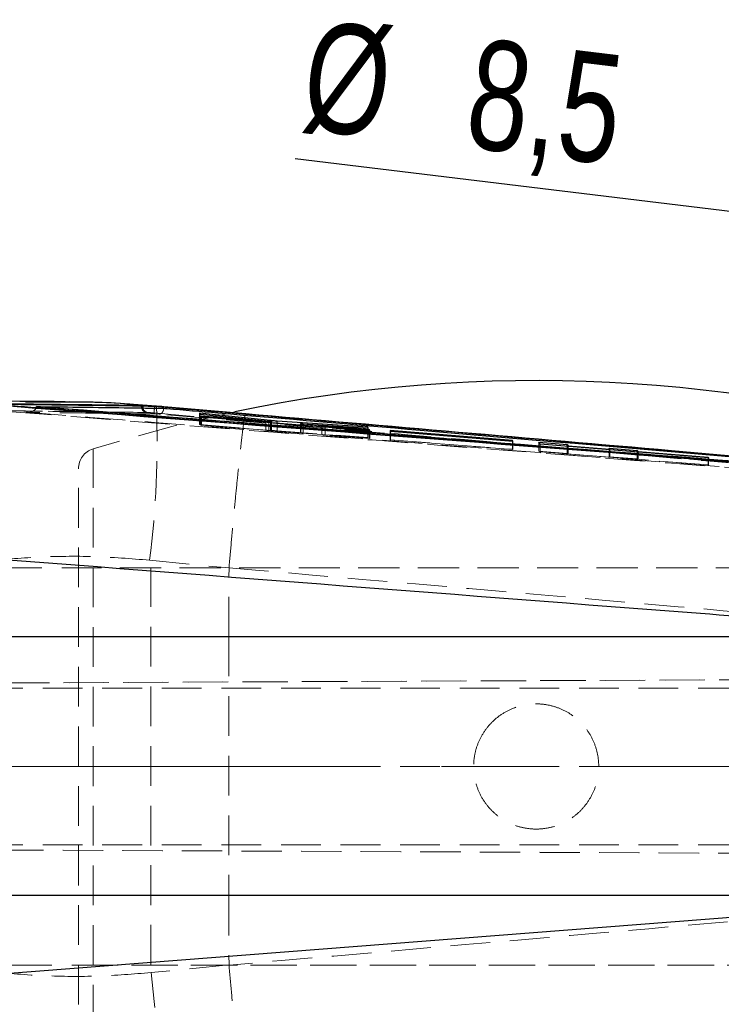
# Model space of a CAD drawing. Header units: millimetres. Extents: x 37 to 402, y 8 to 280.
# Tile 14 of 39: x 127 to 150, y 123 to 155. Entities that reach past the tile are written whole.
import ezdxf

# ---------------------------------------------------------------- set-up
doc = ezdxf.new("R2010")
doc.units = ezdxf.units.MM
doc.linetypes.add('CENTERX2', pattern=[20.32, 12.7, -2.54, 2.54, -2.54])
doc.linetypes.add('HIDDEN', pattern=[1.905, 1.27, -0.635])
doc.layers.add('FORMATO', color=179, linetype='Continuous')
doc.styles.add('SLDTEXTSTYLE0', font='TXT', dxfattribs={"width": 0.75})
doc.dimstyles.new('SLDDIMSTYLE5', dxfattribs={"dimtxt": 3.5, "dimasz": 3.302, "dimexe": 0, "dimexo": 0.0625, "dimgap": 0.875, "dimtad": 1, "dimdec": 3, "dimlfac": 1.5, "dimrnd": 1e-09, "dimzin": 12, "dimdsep": 46, "dimtxsty": 'SLDTEXTSTYLE0', "dimblk1": 'NONE', "dimsah": 1, "dimcen": 0, "dimadec": 0, "dimazin": 3, "dimtfac": 1, "dimtdec": 3, "dimtmove": 0, "dimatfit": 3, "dimldrblk": 'NONE', "dimfxl": 0, "dimfrac": 2, "dimtolj": 1, "dimtzin": 12, "dimarcsym": 0})

# ---------------------------------------------------------------- blocks, each defined once
blk = doc.blocks.new('_D_11')
at = {"layer": 'FORMATO'}
for q in [(136.213, 150.308), (161.768, 147.212)]:
    blk.add_line((156.143, 147.894), q, dxfattribs=at)
blk.add_solid([(156.143, 147.894), (152.926, 148.795), (152.803, 147.786)], dxfattribs=at)
at = {"layer": 'FORMATO', "char_height": 3.5, "attachment_point": 1, "rotation": 353.0927, "style": 'SLDTEXTSTYLE0'}
for s, insert in [('%%c', (136.751, 154.751)), ('8,5', (141.997, 154.169))]:
    blk.add_mtext(s, dxfattribs=dict(at, insert=insert))
blk = doc.blocks.new('_NONE')

msp = doc.modelspace()

# ---------------------------------------------------------------- linework, layer by layer
at = {"color": 7, "linetype": 'Continuous', "lineweight": 25}
for p, q in [((127.94834, 142.38017), (127.94907, 142.38638)), ((131.29848, 142.41841), (131.29848, 142.4012)), ((131.34179, 142.4005), (131.29848, 142.4012)), ((131.7732, 142.39768), (131.62441, 142.39962)), ((131.72187, 142.39163), (131.62441, 142.39962)), ((131.72187, 142.38559), (131.72187, 142.39163)), ((134.63427, 142.15022), (131.7732, 142.39768)), ((131.95188, 142.38838), (131.78095, 142.4034)), ((135.43227, 141.9388), (133.16159, 142.1748)), ((133.16159, 142.1748), (133.17939, 142.14209)), ((133.17939, 142.14209), (135.37809, 141.91619)), ((135.27726, 141.9152), (133.2112, 142.0848)), ((133.2112, 142.0848), (133.2268, 142.05725)), ((133.2268, 142.05725), (138.6062, 141.61904)), ((138.53552, 141.73265), (135.64061, 141.92142)), ((135.45867, 141.87544), (135.45867, 141.90541)), ((136.39032, 141.84059), (136.39032, 141.79955)), ((136.39075, 141.84103), (136.40136, 141.84152)), ((137.07216, 141.76889), (136.46805, 141.83019)), ((136.47118, 141.83819), (138.55403, 141.70218)), ((138.59061, 141.64346), (137.18083, 141.75905)), ((138.55403, 141.70218), (138.53552, 141.73265)), ((138.53552, 141.70339), (138.53552, 141.73265)), ((138.6062, 141.61904), (138.59061, 141.64346)), ((138.59061, 141.62032), (138.59061, 141.64346)), ((143.16559, 141.30022), (139.25378, 141.62449)), ((139.25378, 141.62449), (139.26868, 141.60102)), ((139.26868, 141.60102), (143.18049, 141.27922)), ((143.18049, 141.27922), (143.16559, 141.30022)), ((143.16559, 141.28045), (143.16559, 141.30022)), ((144.00211, 141.25345), (144.90876, 141.1776)), ((144.05114, 141.1859), (144.00211, 141.25345)), ((149.43058, 140.74861), (144.05114, 141.1859)), ((144.90876, 141.1776), (144.94228, 141.13244)), ((144.90876, 141.11619), (144.90876, 141.1776)), ((144.94228, 141.13244), (146.2817, 141.0225)), ((144.94228, 141.11346), (144.94228, 141.13244)), ((146.2817, 141.0225), (146.25411, 141.0578)), ((146.25411, 141.0578), (147.14936, 140.98314)), ((146.2817, 141.00458), (146.2817, 141.0225)), ((147.14936, 140.98314), (147.17695, 140.94905)), ((147.14936, 140.93405), (147.14936, 140.98314)), ((147.17695, 140.94905), (149.41507, 140.76553)), ((147.17695, 140.9318), (147.17695, 140.94905)), ((149.41507, 140.76553), (149.43058, 140.74861)), ((149.41507, 140.74987), (149.41507, 140.76553)), ((124.57218, 135.03947), (158.74148, 135.03947)), ((159.06072, 126.75932), (124.57218, 126.75932)), ((126.82078, 124.26205), (159.06072, 126.75932))]:
    msp.add_line(p, q, dxfattribs=at)
at = {"color": 7, "linetype": 'HIDDEN', "lineweight": 18}
for p, q in [((131.77948, 142.38842), (131.41944, 142.41814)), ((131.46678, 142.19905), (131.4915, 142.19835)), ((133.16159, 141.81529), (133.16159, 142.1748)), ((133.17939, 141.80735), (133.17939, 142.14209)), ((133.2112, 141.79316), (133.2112, 142.0848)), ((133.2268, 141.7862), (133.2268, 142.05725)), ((135.37809, 141.62555), (135.37809, 141.91619)), ((135.43227, 141.62739), (135.43227, 141.90999)), ((133.17939, 141.80735), (133.16159, 141.81529)), ((133.16159, 141.81529), (135.43227, 141.62739)), ((135.37809, 141.62555), (133.17939, 141.80735)), ((133.2268, 141.7862), (133.2112, 141.79316)), ((133.2112, 141.79316), (135.27726, 141.63134)), ((138.6062, 141.36488), (133.2268, 141.7862)), ((135.27726, 141.63134), (135.27726, 141.89022)), ((135.45223, 141.61848), (135.45223, 141.87597)), ((135.45223, 141.61848), (135.45695, 141.61841)), ((135.45867, 141.61841), (135.45867, 141.87544)), ((135.64061, 141.61105), (135.64061, 141.86062)), ((135.64061, 141.61105), (138.53552, 141.39643)), ((136.39032, 141.79955), (136.39032, 141.54805)), ((136.40136, 141.5476), (136.40136, 141.84152)), ((136.46805, 141.54103), (136.46805, 141.79322)), ((136.47118, 141.54269), (136.47118, 141.83819)), ((137.07216, 141.49099), (137.07216, 141.74401)), ((137.18083, 141.48226), (137.18083, 141.73516)), ((138.53552, 141.39643), (138.53552, 141.70339)), ((138.55403, 141.38817), (138.55403, 141.70218)), ((138.59061, 141.37184), (138.59061, 141.62032)), ((138.6062, 141.36488), (138.6062, 141.61904)), ((139.25378, 141.32866), (139.25378, 141.62449)), ((139.26868, 141.32201), (139.26868, 141.60102)), ((136.46805, 141.54103), (137.07216, 141.49099)), ((138.55403, 141.38817), (136.47118, 141.54269)), ((137.18083, 141.48226), (138.59061, 141.37184)), ((138.53552, 141.39643), (138.55403, 141.38817)), ((138.59061, 141.37184), (138.6062, 141.36488)), ((139.26868, 141.32201), (139.25378, 141.32866)), ((139.25378, 141.32866), (143.16559, 141.02229)), ((143.18049, 141.01564), (139.26868, 141.32201)), ((143.16559, 141.02229), (143.16559, 141.28045)), ((143.18049, 141.01564), (143.18049, 141.27922)), ((129.75462, 120.73641), (129.75462, 141.03599)), ((143.16559, 141.02229), (143.18049, 141.01564)), ((144.00211, 140.9631), (144.00211, 141.25345)), ((144.05114, 140.94112), (144.05114, 141.1859)), ((144.90876, 140.89209), (144.90876, 141.11619)), ((144.94228, 140.87706), (144.94228, 141.11346)), ((146.25411, 140.78453), (146.25411, 141.0578)), ((146.2817, 140.77216), (146.2817, 141.00458)), ((144.90876, 140.89209), (144.00211, 140.9631)), ((144.00211, 140.9631), (144.05114, 140.94112)), ((144.05114, 140.94112), (149.43058, 140.5198)), ((144.94228, 140.87706), (144.90876, 140.89209)), ((146.2817, 140.77216), (144.94228, 140.87706)), ((147.14936, 140.71441), (146.25411, 140.78453)), ((146.25411, 140.78453), (146.2817, 140.77216)), ((147.14936, 140.71441), (147.14936, 140.93405)), ((147.17695, 140.70204), (147.14936, 140.71441)), ((147.17695, 140.70204), (147.17695, 140.9318)), ((149.41507, 140.52675), (147.17695, 140.70204)), ((149.41507, 140.52675), (149.41507, 140.74987)), ((149.43058, 140.5198), (149.43058, 140.74861)), ((129.28868, 121.37214), (129.28868, 140.40026)), ((149.43058, 140.5198), (149.41507, 140.52675)), ((156.69752, 137.2362), (100.44445, 137.2362)), ((158.55535, 137.2362), (129.28868, 137.2362)), ((131.55989, 137.47899), (134.10152, 137.22923)), ((131.60578, 124.55287), (131.60578, 137.21953)), ((134.09911, 135.03947), (134.10152, 137.22923)), ((134.10152, 137.22923), (134.10169, 137.23323)), ((134.09911, 135.03947), (124.46333, 135.03947)), ((159.27381, 135.03947), (134.09911, 135.03947)), ((166.27774, 133.72724), (106.4695, 133.4662)), ((166.45926, 133.72724), (115.0228, 133.50281)), ((124.33579, 133.3862), (166.50283, 133.3862)), ((124.33579, 130.8862), (163.60198, 130.8862)), ((124.33579, 128.3862), (166.50142, 128.3862)), ((166.27279, 128.04516), (106.58268, 128.30569)), ((115.45071, 128.26774), (166.46105, 128.04516)), ((124.46333, 126.75932), (134.09911, 126.75932)), ((134.09911, 126.75932), (134.10154, 124.54424)), ((134.09911, 126.75932), (159.52882, 126.75932)), ((100.49912, 124.5362), (156.69752, 124.5362)), ((129.28868, 124.5362), (158.55535, 124.5362)), ((134.10154, 124.54424), (131.61024, 124.29913)), ((134.10172, 124.54024), (134.10154, 124.54424))]:
    msp.add_line(p, q, dxfattribs=at)
at = {"color": 8, "linetype": 'Continuous', "lineweight": 25}
for p, q in [((135.27726, 141.89022), (135.27726, 141.9152)), ((135.43227, 141.90999), (135.43227, 141.9388)), ((135.64061, 141.86062), (135.64061, 141.92142)), ((135.45223, 141.87597), (135.45223, 141.90452)), ((136.46805, 141.79322), (136.46805, 141.83019)), ((137.07216, 141.74401), (137.07216, 141.76889)), ((137.18083, 141.73516), (137.18083, 141.75905))]:
    msp.add_line(p, q, dxfattribs=at)
at = {"color": 7, "linetype": 'HIDDEN', "lineweight": 18, "flags": 128}
msp.add_lwpolyline([(134.28752, 142.22259), (132.2703, 141.75404), (129.75462, 141.03599)], dxfattribs=at)
at = {"color": 8, "linetype": 'Continuous', "lineweight": 25, "flags": 128}
for points in [[(131.29848, 142.4012), (131.30156, 142.36387), (131.30637, 142.34218)], [(131.34179, 142.4005), (131.34417, 142.36312), (131.34823, 142.3416)], [(131.72187, 142.38559), (131.71865, 142.34697), (131.7178, 142.33641)]]:
    msp.add_lwpolyline(points, dxfattribs=at)
at = {"color": 7, "linetype": 'Continuous', "lineweight": 25}
msp.add_arc((143.92202, 96.16691), 47.05262, 72.476502, 101.815445, dxfattribs=at)
at = {"color": 7, "linetype": 'HIDDEN', "lineweight": 18}
for centre, radius, start, end in [((131.49049, 142.38707), 0.18951, 193.700469, 262.814621), ((131.52072, 142.37085), 0.17496, 189.622308, 260.384149), ((102.90255, 141.22954), 28.90172, 352.543759, 2.320697), ((133.35467, 142.16201), 1.64614, 173.918547, 179.254087), ((129.95535, 140.40026), 0.66667, 107.523498, 180), ((99.26235, 120.33534), 32.58984, 358.317212, 6.985975)]:
    msp.add_arc(centre, radius, start, end, dxfattribs=at)
for centre, major_axis, start_param, end_param in [((136.57695, 141.53343), (0.18666, -0.01464), 2.17373208, 2.79591411), ((137.17773, 141.48365), (0.18347, -0.01439), 4.09977481, 4.72976253)]:
    msp.add_ellipse(centre, major_axis=major_axis, ratio=0.00622449, start_param=start_param, end_param=end_param, dxfattribs=at)
at = {"color": 7, "linetype": 'Continuous', "lineweight": 25}
for points, knots in [([(128.86432, 142.54138), (128.6785, 142.54312), (126.91244, 142.55973), (125.13232, 142.57251), (123.5395, 142.58394)], [0, 0, 0, 0, 0.10521679, 1, 1, 1, 1]), ([(126.38014, 142.46168), (133.99406, 141.87095), (144.79483, 141.03297), (155.59496, 140.20836), (158.78162, 139.96505)], [0, 0, 0, 0, 0.70494253, 1, 1, 1, 1]), ([(131.29848, 142.41841), (130.5329, 142.42803), (129.00174, 142.44729), (127.4705, 142.46427), (126.70488, 142.47276)], [0, 0, 0, 0, 0.50000006, 1, 1, 1, 1]), ([(127.16339, 142.41636), (127.29811, 142.40582), (127.9717, 142.35309), (130.80081, 142.13177), (141.85413, 141.268), (152.36949, 140.45993), (160.72914, 139.81752)], [0, 0, 0, 0, 0.012041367, 0.060207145, 0.252870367, 1, 1, 1, 1]), ([(160.08276, 139.87133), (154.73224, 140.2862), (144.0209, 141.11674), (133.30989, 141.95775), (127.94888, 142.38013), (127.94834, 142.38017)], [0, 0, 0, 0, 0.499493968, 0.99994899, 1, 1, 1, 1]), ([(160.08276, 139.87275), (154.69471, 140.29146), (143.98312, 141.12386), (133.27225, 141.96723), (127.94907, 142.38638)], [0, 0, 0, 0, 0.50301144, 1, 1, 1, 1]), ([(127.94907, 142.38638), (127.95067, 142.38636), (128.17134, 142.38363), (129.26803, 142.37026), (130.62238, 142.35255), (131.75762, 142.33669), (132.01678, 142.33307)], [0, 0, 0, 0, 0.00118429, 0.1627189, 0.80885745, 1, 1, 1, 1]), ([(131.7732, 142.39768), (131.00289, 142.46178), (130.03088, 142.54266), (129.06486, 142.52984), (128.8644, 142.52718)], [0, 0, 0, 0, 0.79248058, 1, 1, 1, 1]), ([(131.41944, 142.41814), (131.15892, 142.44179), (130.35022, 142.51518), (129.54026, 142.52699), (128.99121, 142.53499)], [0, 0, 0, 0, 0.32213949, 1, 1, 1, 1]), ([(131.62441, 142.39962), (131.57395, 142.40337), (131.47302, 142.41085), (131.36122, 142.41685), (131.31726, 142.41794), (131.29848, 142.41841)], [0, 0, 0, 0, 0.36412246, 0.72828224, 1, 1, 1, 1]), ([(131.72187, 142.38559), (131.66884, 142.38808), (131.56272, 142.39306), (131.42962, 142.39816), (131.36882, 142.39978), (131.34179, 142.4005)], [0, 0, 0, 0, 0.35683309, 0.71403717, 1, 1, 1, 1]), ([(160.56915, 139.88915), (155.76178, 140.3119), (146.14703, 141.15739), (136.53026, 141.98022), (131.72187, 142.39163)], [0, 0, 0, 0, 0.499999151, 1, 1, 1, 1]), ([(160.56915, 139.88819), (155.76175, 140.30981), (146.14695, 141.15304), (136.53023, 141.97474), (131.72187, 142.38559)], [0, 0, 0, 0, 0.49999926, 1, 1, 1, 1]), ([(132.01678, 142.33307), (132.05247, 142.33004), (132.62744, 142.28125), (135.35952, 142.04926), (144.64251, 141.26002), (153.38511, 140.50391), (159.97089, 139.93434)], [0, 0, 0, 0, 0.00382988, 0.06169991, 0.29318025, 1, 1, 1, 1]), ([(159.79856, 139.95946), (155.94974, 140.299), (147.56276, 141.03888), (139.17361, 141.76002), (134.63427, 142.15022)], [0, 0, 0, 0, 0.45890345, 1, 1, 1, 1]), ([(135.45223, 141.90452), (135.4449, 141.90459), (135.43025, 141.90473), (135.38544, 141.9072), (135.33257, 141.9108), (135.29462, 141.91382), (135.27726, 141.9152)], [0, 0, 0, 0, 0.25986014, 0.51971649, 0.78030307, 1, 1, 1, 1]), ([(135.37809, 141.91619), (135.39415, 141.91449), (135.42627, 141.91109), (135.45377, 141.90723), (135.46176, 141.90503), (135.45493, 141.90467), (135.45223, 141.90452)], [0, 0, 0, 0, 0.27436703, 0.54877136, 0.82176774, 1, 1, 1, 1]), ([(135.64061, 141.92142), (135.62233, 141.92266), (135.58577, 141.92515), (135.52245, 141.9303), (135.46988, 141.93502), (135.4422, 141.9378), (135.43227, 141.9388)], [0, 0, 0, 0, 0.28033601, 0.56061866, 0.84228221, 1, 1, 1, 1]), ([(136.46805, 141.83019), (136.45231, 141.83187), (136.42081, 141.83523), (136.39422, 141.83892), (136.39269, 141.84008), (136.39202, 141.84059)], [0, 0, 0, 0, 0.35749679, 0.71506718, 1, 1, 1, 1]), ([(136.40136, 141.84152), (136.41025, 141.84131), (136.4267, 141.84091), (136.45717, 141.83905), (136.47118, 141.83819)], [0, 0, 0, 0, 0.54018953, 1, 1, 1, 1]), ([(137.18083, 141.75905), (137.15993, 141.76081), (137.12102, 141.76409), (137.08762, 141.76737), (137.07216, 141.76889)], [0, 0, 0, 0, 0.53713886, 1, 1, 1, 1]), ([(158.74148, 135.03947), (155.55263, 135.28311), (144.74612, 136.10878), (133.94058, 136.9481), (126.3236, 137.53975)], [0, 0, 0, 0, 0.29508602, 1, 1, 1, 1])]:
    msp.add_open_spline(points, degree=3, knots=knots, dxfattribs=at)
at = {"color": 7, "linetype": 'HIDDEN', "lineweight": 18}
for points, knots in [([(128.8644, 142.52718), (128.29832, 142.5299), (126.94597, 142.53639), (124.82849, 142.37273), (123.30641, 142.12566), (122.54537, 142.00212)], [0, 0, 0, 0, 0.26468926, 0.63234817, 1, 1, 1, 1]), ([(131.4915, 142.19835), (130.25217, 142.21384), (128.70572, 142.23317), (127.15927, 142.25019), (126.85215, 142.25357)], [0, 0, 0, 0, 0.80139856, 1, 1, 1, 1]), ([(126.87437, 142.25442), (127.6398, 142.24577), (129.17066, 142.22847), (130.70141, 142.20886), (131.46678, 142.19905)], [0, 0, 0, 0, 0.50000023, 1, 1, 1, 1]), ([(127.61401, 142.20383), (127.61469, 142.20379), (127.65761, 142.2013), (127.74047, 142.20695), (127.84264, 142.24243), (127.90706, 142.29324), (127.93862, 142.33809), (127.94536, 142.36729), (127.94834, 142.38017)], [0, 0, 0, 0, 0.00530827, 0.3355817, 0.64050402, 0.80900711, 0.91569524, 1, 1, 1, 1]), ([(131.86705, 142.14943), (131.8675, 142.14937), (131.87055, 142.14898), (131.88895, 142.14767), (131.92092, 142.15505), (131.95966, 142.18521), (131.98908, 142.22819), (132.00919, 142.27865), (132.01436, 142.31575), (132.01678, 142.33307)], [0, 0, 0, 0, 0.00709077, 0.04779068, 0.28782864, 0.49542492, 0.67673673, 0.84898356, 1, 1, 1, 1]), ([(134.63151, 142.15611), (133.88527, 142.22019), (132.99136, 142.29695), (132.09924, 142.37542), (131.95188, 142.38838)], [0, 0, 0, 0, 0.83481816, 1, 1, 1, 1]), ([(160.70261, 139.61755), (155.10798, 140.04761), (143.91877, 140.90772), (132.7307, 141.78379), (127.13669, 142.22182)], [0, 0, 0, 0, 0.50000181, 1, 1, 1, 1]), ([(127.61401, 142.20383), (133.08478, 141.77359), (143.90576, 140.92261), (154.72759, 140.08372), (160.07821, 139.66895)], [0, 0, 0, 0, 0.50557088, 1, 1, 1, 1]), ([(131.86705, 142.14943), (131.17202, 142.15884), (129.75439, 142.17803), (128.33666, 142.19512), (127.61401, 142.20383)], [0, 0, 0, 0, 0.49027555, 1, 1, 1, 1]), ([(131.4915, 142.19835), (131.50695, 142.19763), (131.54171, 142.19601), (131.61778, 142.1909), (131.67838, 142.18593), (131.70867, 142.18344)], [0, 0, 0, 0, 0.285720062, 0.642866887, 1, 1, 1, 1]), ([(131.70867, 142.18344), (136.51699, 141.77258), (146.13347, 140.95086), (155.74807, 140.10762), (160.5553, 139.68601)], [0, 0, 0, 0, 0.5000072, 1, 1, 1, 1]), ([(159.9494, 139.73474), (155.29676, 140.13904), (145.93672, 140.9524), (136.5752, 141.74887), (131.86705, 142.14943)], [0, 0, 0, 0, 0.4970738, 1, 1, 1, 1]), ([(134.10169, 137.23323), (134.12794, 137.52972), (134.18119, 138.1313), (134.26089, 138.98744), (134.33854, 139.78882), (134.41073, 140.49711), (134.47665, 141.10535), (134.53324, 141.58523), (134.57994, 141.9321), (134.61274, 142.11886), (134.62819, 142.15852), (134.63347, 142.15131), (134.63427, 142.15022)], [0, 0, 0, 0, 0.10974154, 0.2226658, 0.3324074, 0.4453314, 0.55507354, 0.66799809, 0.77774109, 0.89066672, 0.98355079, 1, 1, 1, 1]), ([(157.14156, 140.19052), (153.25832, 140.53407), (145.75572, 141.19782), (138.25122, 141.83989), (134.63095, 142.14963)], [0, 0, 0, 0, 0.51758719, 1, 1, 1, 1]), ([(135.27726, 141.63134), (135.29814, 141.62972), (135.33989, 141.62648), (135.39456, 141.6224), (135.43398, 141.61959), (135.44662, 141.61882), (135.45223, 141.61848)], [0, 0, 0, 0, 0.26372829, 0.52748979, 0.79009837, 1, 1, 1, 1]), ([(135.4582, 141.61839), (135.45469, 141.61879), (135.44767, 141.6196), (135.41645, 141.62235), (135.38921, 141.62462), (135.37809, 141.62555)], [0, 0, 0, 0, 0.37109985, 0.74311445, 1, 1, 1, 1]), ([(135.43227, 141.62739), (135.45061, 141.62589), (135.48731, 141.62288), (135.55094, 141.61786), (135.60342, 141.61382), (135.63093, 141.61177), (135.64061, 141.61105)], [0, 0, 0, 0, 0.28213076, 0.56425396, 0.84651099, 1, 1, 1, 1]), ([(136.40136, 141.5476), (136.3962, 141.54788), (136.38588, 141.54843), (136.39713, 141.54716), (136.42485, 141.54464), (136.45438, 141.54217), (136.46805, 141.54103)], [0, 0, 0, 0, 0.25873645, 0.5174388, 0.77662982, 1, 1, 1, 1]), ([(124.61977, 137.14787), (125.17444, 137.25019), (126.2838, 137.45483), (128.01131, 137.59512), (129.77447, 137.62041), (130.96473, 137.52613), (131.55989, 137.47899)], [0, 0, 0, 0, 0.24583223, 0.49167209, 0.74582378, 1, 1, 1, 1]), ([(134.10169, 137.23323), (138.64659, 136.84207), (147.0381, 136.11986), (155.42795, 135.37905), (159.27381, 135.03947)], [0, 0, 0, 0, 0.54160663, 1, 1, 1, 1]), ([(134.09911, 135.03947), (134.09798, 133.65944), (134.0957, 130.89939), (134.09798, 128.13935), (134.09911, 126.75932)], [0, 0, 0, 0, 0.49999999, 1, 1, 1, 1]), ([(142.27924, 132.02693), (142.20393, 131.91848), (142.14049, 131.80442), (142.03641, 131.5655), (141.99551, 131.43918), (141.9398, 131.18287), (141.92473, 131.05339), (141.91997, 130.79176), (141.93069, 130.65892), (141.97713, 130.40198), (142.01268, 130.27649), (142.10903, 130.03156), (142.16918, 129.91434), (142.30997, 129.69529), (142.39172, 129.59181), (142.57417, 129.40277), (142.67339, 129.31842), (142.88752, 129.16957), (143.00373, 129.10468), (143.24334, 129.00034), (143.36728, 128.9602), (143.62357, 128.90425), (143.7555, 128.88888), (144.01628, 128.88417), (144.14661, 128.89446), (144.40682, 128.94135), (144.53242, 128.97717), (144.77503, 129.07254), (144.89323, 129.13295), (145.11356, 129.27456), (145.21565, 129.35532), (145.40381, 129.53662), (145.49003, 129.63787), (145.63879, 129.85194), (145.70244, 129.96565), (145.80769, 130.20684), (145.84819, 130.33228), (145.90378, 130.5869), (145.91927, 130.718), (145.92409, 130.98126), (145.91359, 131.11131), (145.86742, 131.36832), (145.83111, 131.49649), (145.73543, 131.73979), (145.67618, 131.85578), (145.53464, 132.07641), (145.45243, 132.18033), (145.27175, 132.36781), (145.17244, 132.45268), (144.95579, 132.60338), (144.84183, 132.66691), (144.60303, 132.77119), (144.47672, 132.81221), (144.2205, 132.86814), (144.09104, 132.88333), (143.82941, 132.88833), (143.69656, 132.87773), (143.43959, 132.83153), (143.31405, 132.7961), (143.06901, 132.69995), (142.95177, 132.63993), (142.73259, 132.49934), (142.62913, 132.41779), (142.43962, 132.2352), (142.35454, 132.13538), (142.27924, 132.02693)], [0, 0, 0, 0, 0.03125, 0.03125, 0.0625, 0.0625, 0.09375, 0.09375, 0.125, 0.125, 0.15625, 0.15625, 0.1875, 0.1875, 0.21875, 0.21875, 0.25, 0.25, 0.28125, 0.28125, 0.3125, 0.3125, 0.34375, 0.34375, 0.375, 0.375, 0.40625, 0.40625, 0.4375, 0.4375, 0.46875, 0.46875, 0.5, 0.5, 0.53125, 0.53125, 0.5625, 0.5625, 0.59375, 0.59375, 0.625, 0.625, 0.65625, 0.65625, 0.6875, 0.6875, 0.71875, 0.71875, 0.75, 0.75, 0.78125, 0.78125, 0.8125, 0.8125, 0.84375, 0.84375, 0.875, 0.875, 0.90625, 0.90625, 0.9375, 0.9375, 0.96875, 0.96875, 1, 1, 1, 1]), ([(159.52882, 126.75932), (155.52828, 126.4057), (147.05342, 125.65659), (138.57691, 124.92597), (134.10172, 124.54024)], [0, 0, 0, 0, 0.47204727, 1, 1, 1, 1]), ([(131.61024, 124.29913), (131.04285, 124.25383), (129.90811, 124.16324), (128.18946, 124.18162), (126.46698, 124.31419), (125.33648, 124.5203), (124.77123, 124.62335)], [0, 0, 0, 0, 0.24600993, 0.49200024, 0.74600365, 1, 1, 1, 1]), ([(134.63499, 119.6232), (134.6342, 119.62214), (134.62891, 119.61516), (134.61359, 119.65443), (134.5808, 119.84107), (134.53445, 120.18391), (134.47748, 120.66636), (134.41191, 121.26978), (134.33927, 121.98158), (134.26192, 122.77796), (134.18174, 123.63813), (134.12839, 124.23953), (134.10172, 124.54024)], [0, 0, 0, 0, 0.01645635, 0.10894764, 0.22033002, 0.33171278, 0.44309452, 0.5544757, 0.66585691, 0.77723793, 0.88861901, 1, 1, 1, 1])]:
    msp.add_open_spline(points, degree=3, knots=knots, dxfattribs=at)
at = {"color": 8, "linetype": 'Continuous', "lineweight": 25}
msp.add_open_spline([(131.29848, 142.4012), (130.5329, 142.41103), (129.01499, 142.43051), (127.49701, 142.4477), (126.74465, 142.45622)], degree=3, knots=[0, 0, 0, 0, 0.50436601, 1, 1, 1, 1], dxfattribs=at)
at = {"layer": 'FORMATO', "linetype": 'CENTERX2', "lineweight": 18}
msp.add_line((158.6783, 130.8862), (84.6783, 130.8862), dxfattribs=at)

# ---------------------------------------------------------------- dimensions: what is measured, and where the dimension line sits
at = {"layer": 'FORMATO'}
dim = msp.add_diameter_dim_2p(p1=(161.76812, 147.21212), p2=(156.14258, 147.89361), dimstyle='SLDDIMSTYLE5', dxfattribs=at)
dim.commit()
dim.dimension.update_dxf_attribs({"geometry": '_D_11', "text_midpoint": (141.82004, 149.6287), "dimtype": 163})

doc.saveas('drawing.dxf')
